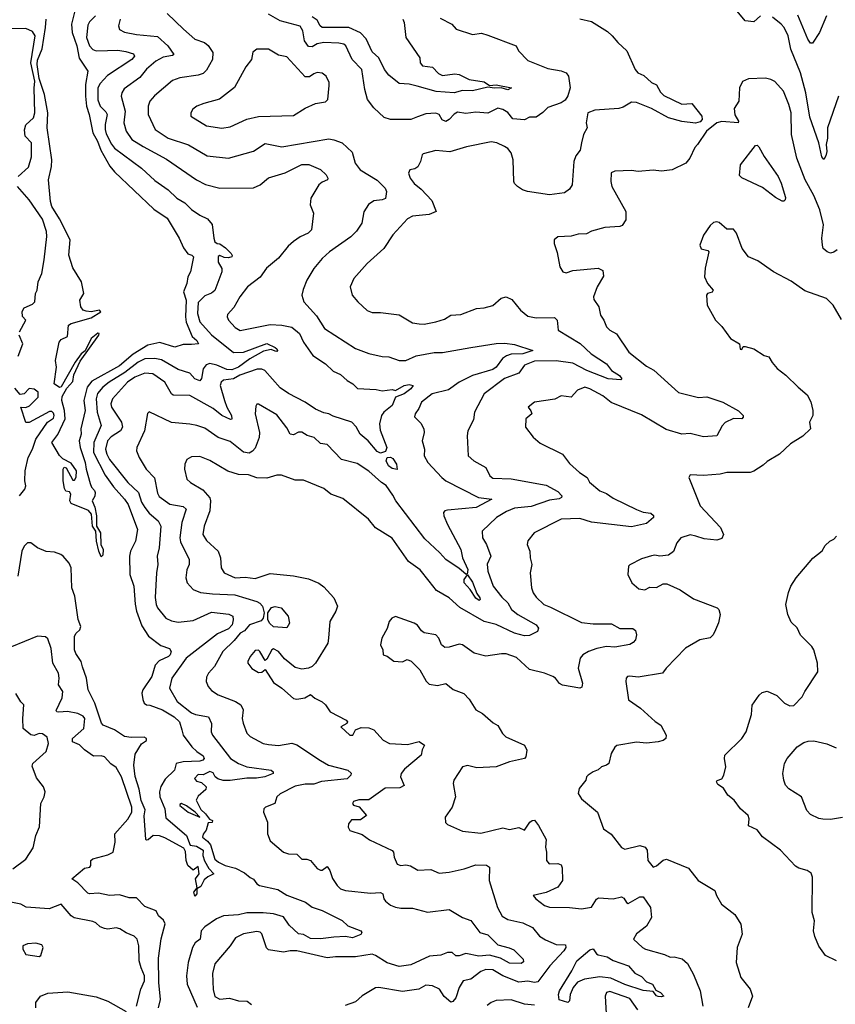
# Model space of a CAD drawing. Extents: x 1246230 to 1426786, y 660032 to 763141.
# Tile 239 of 256: x 1311618 to 1316493, y 738045 to 743932. Entities that reach past the tile are written whole.
import ezdxf

# ---------------------------------------------------------------- set-up
doc = ezdxf.new("R2010")
doc.units = 0

msp = doc.modelspace()

# ---------------------------------------------------------------- linework, layer by layer
at = {"layer": '0CON10XD'}
for points in [[(1316045.5, 743954.5), (1316005, 743918.8), (1315955, 743926), (1315837.6, 744067.6)], [(1311947.5, 743985), (1311926.4, 743905), (1311932.2, 743855), (1311959, 743775), (1311972.3, 743702.3), (1312024.5, 743625), (1312010.5, 743545), (1312010.2, 743475), (1312016.6, 743415), (1312032, 743365), (1312054.8, 743255), (1312082.7, 743205), (1312102.1, 743152.1), (1312157.1, 743057.1), (1312185, 743022.9), (1312419.2, 742799.2), (1312498.5, 742745), (1312570.4, 742625), (1312597.4, 742567.4), (1312623.1, 742533.1), (1312646.7, 742525), (1312656, 742515), (1312638.8, 742425), (1312622, 742395), (1312616, 742355), (1312596.7, 742305), (1312613.1, 742255), (1312608.8, 742155), (1312613.3, 742123.2), (1312648.5, 742038.5), (1312676.4, 742015), (1312686.7, 741995), (1312645, 741989.4), (1312595, 741990), (1312545, 741974.4), (1312455, 742001.6), (1312383.2, 741986.8), (1312296.8, 741933.2), (1312215, 741863.3), (1312048.8, 741771.2), (1312021, 741735), (1312001.8, 741655), (1312009.3, 741595), (1311982.9, 741485), (1311986, 741455), (1311974.2, 741414.2), (1311979.1, 741375), (1312009.5, 741285), (1312014.2, 741245.8), (1312039.2, 741159.2), (1312046.4, 741136.4), (1312065, 741117.5), (1312068.8, 741105), (1312067, 741083), (1312050, 741055), (1312067, 741017), (1312077.5, 740965), (1312076.7, 740905), (1312100, 740865), (1312102.5, 740795), (1312116, 740765), (1312115, 740730), (1312105, 740720), (1312090, 740755), (1312077.5, 740815), (1312073.3, 740873.3), (1312053.9, 740903.9), (1312047.5, 740975), (1312028.3, 740998.3), (1311925, 741040), (1311917.5, 741055), (1311922.5, 741095), (1311915, 741110), (1311893.6, 741113.6), (1311885, 741130), (1311877.5, 741175), (1311877.5, 741245), (1311883.3, 741256.7), (1311895, 741252.5), (1311935, 741180), (1311945, 741180), (1311955, 741197.5), (1311957.5, 741235), (1311925, 741280), (1311875, 741306.2), (1311855, 741326), (1311810, 741405), (1311845, 741452.9), (1311888.9, 741545), (1311886.4, 741596.4), (1311869.2, 741655), (1311870.8, 741679.2), (1311900.2, 741729.8), (1311935, 741768.6), (1311940.9, 741809.1), (1311978.8, 741891.2), (1312090, 742045), (1312092.5, 742055), (1312085, 742058), (1312045, 742025.6), (1312008.3, 741951.7), (1311985, 741934.3), (1311949.4, 741885), (1311865, 741736.7), (1311855, 741732.5), (1311823.8, 741755), (1311838.1, 741855), (1311831.2, 741895), (1311853.8, 742005), (1311865, 742020), (1311902.5, 742037.5), (1311909.5, 742105), (1311924.7, 742115.3), (1312045, 742150.3), (1312102.5, 742185), (1312095.4, 742195.4), (1312045, 742186), (1312015, 742188.8), (1311998, 742195), (1311983.8, 742215), (1311978, 742255), (1312001.2, 742295), (1311987.1, 742365), (1311935, 742448), (1311911.3, 742525), (1311919.7, 742615), (1311855, 742741.8), (1311810.8, 742815), (1311801.4, 742845), (1311790, 742975), (1311806.9, 743055), (1311809.3, 743095), (1311782.6, 743285), (1311786.2, 743376.2), (1311765.8, 743485), (1311735, 743579.6), (1311722.4, 743665), (1311725, 743690.5), (1311752.5, 743757.5), (1311772.2, 743885), (1311775.2, 743935.2)], [(1312498.9, 743968.9), (1312597.5, 743875), (1312665.4, 743815.4), (1312722.9, 743795), (1312745, 743777.3), (1312772.7, 743735), (1312770.5, 743695), (1312735, 743631.2), (1312715, 743611.4), (1312685, 743600.5), (1312575, 743584.6), (1312530.9, 743569.1), (1312424, 743476), (1312395, 743444.2), (1312385.4, 743414.6), (1312385.5, 743365), (1312426.7, 743275), (1312505, 743224), (1312625.9, 743184.1), (1312739.1, 743119.1), (1312865, 743104.5), (1313014.6, 743145.4), (1313085, 743191.9), (1313185, 743172.5), (1313465, 743219.2), (1313494.6, 743214.6), (1313545, 743195.4), (1313605, 743139.2), (1313623.1, 743075), (1313653.3, 743035), (1313755, 742972.7), (1313802.9, 742925), (1313810.8, 742905), (1313805, 742863.8), (1313785, 742854.3), (1313735, 742850), (1313702.6, 742827.4), (1313675, 742782.5), (1313662.9, 742715), (1313631.5, 742668.5), (1313596.3, 742633.7), (1313470, 742545), (1313425.4, 742504.6), (1313375.6, 742444.4), (1313334.2, 742375), (1313311.7, 742318.3), (1313304.2, 742285), (1313315.7, 742245), (1313391.2, 742161.2), (1313439.2, 742085), (1313625.3, 741965.3), (1313705, 741936.9), (1313785, 741918.1), (1313825, 741916.4), (1313885, 741895.5), (1313925, 741893.8), (1313987.6, 741922.4), (1314095, 741942.3), (1314145, 741942.3), (1314315, 741972.9), (1314465, 741995.9), (1314517.5, 741997.5), (1314575, 741990.8), (1314685.6, 741955), (1314625, 741935.2), (1314555, 741932), (1314527.2, 741922.8), (1314503.1, 741906.9), (1314466.2, 741855), (1314445, 741839.8), (1314325, 741804.3), (1314244.4, 741765), (1314181.3, 741718.7), (1314084, 741695), (1314019.1, 741645), (1314003.2, 741606.8), (1313981.1, 741575), (1313977.7, 741557.7), (1314015, 741520.8), (1314033.6, 741485), (1314035.4, 741465), (1314022.9, 741415), (1314036.5, 741365), (1314035.6, 741325), (1314057.8, 741285), (1314140.6, 741195), (1314165.8, 741175), (1314359.4, 741075), (1314440, 741065), (1314346.2, 741015), (1314175, 740999.6), (1314159.2, 740995), (1314150.5, 740985), (1314152.5, 740965), (1314174.8, 740914.8), (1314254.5, 740765), (1314265.4, 740715), (1314296.9, 740645), (1314293.3, 740616.7), (1314285, 740616.2), (1314245, 740651.5), (1314165, 740704.5), (1314129.6, 740745), (1314038.6, 740828.6), (1313866.4, 741055), (1313848.7, 741088.7)], [(1312070, 743955), (1312035, 743920), (1312025, 743900), (1312016.5, 743825), (1312035.3, 743775), (1312055, 743754.7), (1312075, 743746.4), (1312142.7, 743747.3), (1312205, 743749.5), (1312252.8, 743742.8), (1312297.6, 743727.6), (1312303.6, 743715), (1312287.1, 743695), (1312142.5, 743597.5), (1312098.4, 743551.6), (1312084.8, 743525), (1312085, 743452.5), (1312099.2, 743415), (1312132.1, 743382.1), (1312140.6, 743365), (1312128.4, 743305), (1312129.4, 743275), (1312135, 743250.5), (1312167.3, 743187.3), (1312185.4, 743165), (1312345, 743045.4), (1312425, 742971.2), (1312505, 742915.5), (1312556.9, 742865), (1312605, 742836.2), (1312645, 742797.5), (1312695, 742762.5), (1312740.7, 742740.7), (1312767.3, 742707.3), (1312778.4, 742625), (1312785, 742604.5), (1312797.5, 742595), (1312815, 742592.7), (1312848.2, 742568.2), (1312882.6, 742535), (1312888.3, 742521.7), (1312885.7, 742514.3), (1312865, 742508.7), (1312840.8, 742510.8), (1312815, 742521.9), (1312803.4, 742516.6), (1312805, 742482.5), (1312826, 742445), (1312826.7, 742425), (1312785, 742313.6), (1312765, 742296.8), (1312725, 742281.9), (1312685, 742241.1), (1312679.6, 742175), (1312694.8, 742125), (1312765, 742048.4), (1312895, 741941.4), (1312955.3, 741945.3), (1313095, 741997.1), (1313145, 741972.5), (1313155.6, 741965), (1313158.1, 741955), (1313155, 741948.8), (1313145, 741949.4), (1313120.9, 741960.9), (1313075, 741949.7), (1312992.9, 741905), (1312926.2, 741853.8), (1312885, 741839.3), (1312855, 741841.3), (1312796.5, 741866.5), (1312755, 741876.1), (1312731.4, 741868.6), (1312715.2, 741844.8), (1312703.5, 741786.5), (1312695, 741773.5), (1312665, 741785.9), (1312635, 741819.4), (1312565, 741840.4), (1312465, 741899.2), (1312425, 741907.4), (1312365, 741904), (1312325, 741884.5), (1312246.6, 741823.4), (1312151.8, 741765), (1312115, 741734.7), (1312083.5, 741696.6), (1312074.1, 741665), (1312080.7, 741585), (1312105.6, 741505), (1312060.2, 741405), (1312059.5, 741345), (1312129.3, 741209.3), (1312178.7, 741138.7), (1312245, 741066.1), (1312265.5, 741034.5), (1312322.7, 740885), (1312309.1, 740815), (1312279.2, 740755), (1312274.7, 740724.7), (1312276.4, 740615), (1312300, 740545), (1312307.5, 740437.5), (1312316.8, 740395), (1312348.7, 740308.7), (1312386.8, 740246.8), (1312460.8, 740190.8), (1312513.4, 740173.4), (1312523.8, 740155), (1312517.6, 740135), (1312507.4, 740125), (1312452, 740098), (1312426.6, 740073.4), (1312406.6, 740005), (1312353.3, 739925), (1312348.5, 739905), (1312352.9, 739867.1), (1312362.7, 739845), (1312375, 739835.4), (1312395, 739833.5), (1312471.5, 739805), (1312541.3, 739765), (1312573.4, 739735), (1312585.9, 739685.9), (1312595, 739654.4), (1312646.2, 739585), (1312675.9, 739555.9), (1312715, 739530), (1312720.5, 739515), (1312713.1, 739505), (1312695, 739499.3), (1312595, 739495.2), (1312552.5, 739485), (1312542.4, 739445), (1312487.6, 739392.4), (1312462, 739348), (1312452.5, 739315), (1312456.2, 739286.2), (1312485.8, 739215), (1312491, 739161), (1312615.5, 739055), (1312636.4, 738996.4), (1312675, 738990.5), (1312715, 738966), (1312712.9, 738935), (1312722.9, 738902.9), (1312747.9, 738857.9), (1312778, 738825), (1312741.7, 738808.3), (1312719.7, 738790.3), (1312699.5, 738750.5), (1312676.7, 738735), (1312676.6, 738705), (1312665, 738691.4), (1312659.1, 738715), (1312678.3, 738741.7), (1312667.8, 738795), (1312691.2, 738825), (1312685, 738870), (1312655, 738846.7), (1312622.5, 738875), (1312613.3, 738905), (1312608.7, 738958.7), (1312598.1, 738978.1), (1312485, 739040.4), (1312452.4, 739052.4), (1312415.7, 739054.3), (1312385, 739029.4), (1312375, 739026), (1312371.4, 739031.4), (1312361.7, 739171.7), (1312368.1, 739208.1), (1312343.7, 739263.7), (1312332, 739332), (1312307.1, 739407.1), (1312299.3, 739475), (1312308.3, 739541.7), (1312346.7, 739603.3), (1312375, 739623.3), (1312376.2, 739635), (1312361.7, 739641.7), (1312285, 739641.2), (1312245, 739647.5), (1312185, 739686.6), (1312116, 739715), (1312105.8, 739725.8), (1312066.8, 739845), (1312026.4, 739925), (1312017.8, 739995), (1311993, 740063), (1311984.6, 740095), (1311952.3, 740142.3), (1311945.9, 740165), (1311945, 740246.7), (1311954.3, 740265), (1311976.7, 740285), (1311983.6, 740305), (1311967, 740347), (1311946.5, 740485), (1311930, 740535), (1311925.6, 740655), (1311913, 740683), (1311878.5, 740725), (1311863.1, 740735), (1311825, 740748.9), (1311775, 740752.7), (1311723.7, 740773.7), (1311685, 740803.5), (1311665, 740803.5), (1311645, 740784.5), (1311630.3, 740755), (1311606.2, 740605)], [(1312218.5, 743935), (1312207.5, 743895), (1312215, 743873.1), (1312245, 743858.5), (1312315, 743842.7), (1312441.1, 743831.1), (1312504.1, 743775), (1312538.2, 743725), (1312531.2, 743718.8), (1312475, 743708.1), (1312431.8, 743685), (1312375, 743635.6), (1312335, 743586.5), (1312241.8, 743518.2), (1312227.8, 743495), (1312224.4, 743475), (1312248.2, 743385), (1312240, 743315), (1312254.8, 743264.8), (1312288.5, 743215), (1312355, 743174.7), (1312495, 743098.8), (1312675, 742973.8), (1312727.5, 742947.5), (1312815, 742925.3), (1313015, 742927.8), (1313055, 742945.6), (1313105, 742986.1), (1313205, 743016), (1313305, 743066.2), (1313346.9, 743066.9), (1313416, 743036), (1313450, 743005), (1313460, 742985), (1313456.9, 742975), (1313425, 742960.6), (1313405.8, 742944.2), (1313357.5, 742865), (1313353.1, 742825), (1313374, 742775), (1313361.4, 742675), (1313342.5, 742655), (1313295, 742633.9), (1313255, 742606.9), (1313221.9, 742578.1), (1313165, 742505.6), (1313093.7, 742446.3), (1313055, 742392.5), (1312980, 742335), (1312934, 742276), (1312898, 742212), (1312859.7, 742170.3), (1312857.1, 742155), (1312865.5, 742135.5), (1312905, 742091.9), (1312935, 742074.5), (1313115, 742110.6), (1313185, 742106.7), (1313245, 742093.2), (1313289.6, 742055), (1313314.7, 742005), (1313370, 741925), (1313445.6, 741875), (1313490.9, 741830.9), (1313535, 741810.6), (1313575.3, 741775.3), (1313610, 741755), (1313636.4, 741726.4), (1313749.1, 741720.9), (1313785, 741713.8), (1313845, 741721.9), (1313865, 741716), (1313915, 741745.5), (1313945, 741751.4), (1313970, 741745), (1313955.6, 741725), (1313915, 741695.5), (1313865, 741675.6), (1313843.9, 741625), (1313794.4, 741585), (1313780, 741565), (1313769.2, 741515), (1313772.8, 741477.2), (1313812.9, 741375), (1313805, 741350.4), (1313775, 741340.4), (1313755, 741350), (1313701.3, 741415), (1313652.5, 741455), (1313628.6, 741498.6), (1313603.3, 741525), (1313491.6, 741561.6), (1313465, 741575.6), (1313435, 741580.9), (1313385, 741603.8), (1313325, 741645.4), (1313225, 741697.2), (1313175, 741730.4), (1313083.9, 741833.9), (1313065, 741842.2), (1313038.1, 741841.9), (1312933.1, 741806.9), (1312895, 741784.3), (1312835, 741776.9), (1312821.5, 741765), (1312816.4, 741745), (1312841.2, 741655), (1312855.7, 741615), (1312884.6, 741565), (1312886.2, 741543.8), (1312878.5, 741541.5), (1312825, 741565.9), (1312775, 741606.6), (1312635, 741684.5), (1312535, 741687.1), (1312524.4, 741695), (1312485.6, 741765), (1312413.1, 741815), (1312365, 741818.4), (1312305, 741795.3), (1312262.7, 741765), (1312171.9, 741665), (1312163.3, 741635), (1312165.5, 741615), (1312226.2, 741526.2), (1312232.8, 741495), (1312220.4, 741475), (1312165, 741437.6), (1312143.5, 741413.5), (1312131.3, 741365), (1312138.4, 741335), (1312155, 741303.1), (1312264.7, 741165), (1312327, 741105), (1312346.6, 741046.6), (1312364.8, 741014.8), (1312391.5, 740981.5), (1312446.2, 740935), (1312461.8, 740905), (1312450.9, 740775), (1312440.4, 740725), (1312443.8, 740675), (1312434.7, 740625), (1312427, 740477), (1312432.7, 740435), (1312441.9, 740415), (1312490.8, 740355), (1312525, 740338.5), (1312565, 740330.8), (1312655, 740340), (1312765, 740389.6), (1312868.7, 740378.7), (1312892.5, 740365), (1312894.4, 740344.4), (1312888.4, 740315), (1312865, 740290.7), (1312799.9, 740260.1), (1312612.1, 740115), (1312526.9, 739995), (1312513.4, 739935), (1312558.2, 739855), (1312645, 739788.2), (1312668.3, 739778.2), (1312745.5, 739765), (1312764.5, 739725), (1312762.7, 739675), (1312770.5, 739655), (1312877.3, 739515), (1312925, 739485.3), (1312975, 739465.3), (1313120, 739445), (1313133.3, 739435), (1313133.3, 739425), (1313083.8, 739405), (1313033.3, 739396.7), (1312975, 739398.1), (1312875, 739383.1), (1312833.3, 739383.3), (1312802.7, 739392.7), (1312786.3, 739406.3), (1312775, 739428.8), (1312755, 739437.5), (1312715, 739417.5), (1312685, 739420), (1312662.5, 739395), (1312675, 739380), (1312705, 739372.5), (1312733.3, 739345), (1312730.5, 739329.5), (1312685, 739290), (1312672.9, 739265), (1312700, 739210), (1312728.8, 739185), (1312751.7, 739151.7), (1312770, 739145), (1312768.3, 739131.7), (1312745, 739130), (1312733.1, 739086.9), (1312715, 739062), (1312710.6, 739045), (1312741.2, 739021.2), (1312758.5, 738998.5), (1312785, 738913.3), (1312805.7, 738895), (1312845, 738875.5), (1312908.5, 738858.5), (1312962.3, 738832.3), (1312995, 738802.7), (1313015, 738794.3), (1313036, 738765), (1313051.5, 738755), (1313161.3, 738731.3), (1313215, 738698.9), (1313325.7, 738655.7), (1313365.6, 738625.6), (1313426.2, 738606.2), (1313545.8, 738545.8), (1313580, 738515), (1313657.5, 738485), (1313663.3, 738475), (1313657.7, 738462.3), (1313607.9, 738442.1), (1313565, 738450), (1313495, 738447.7), (1313415, 738436.4), (1313355, 738438.1), (1313315, 738462.6), (1313285, 738467.2), (1313228.8, 738518.8), (1313195, 738568.9), (1313135, 738586.2), (1313072.9, 738592.9), (1312975, 738592.6), (1312925, 738580.4), (1312835, 738575.2), (1312794.4, 738555.6), (1312725, 738508.7), (1312701.5, 738485), (1312695.5, 738435), (1312667.3, 738412.7), (1312650.4, 738385), (1312624, 738295), (1312614.7, 738215), (1312618.2, 738165), (1312679, 738029)], [(1314965, 743937.5), (1315035, 743921.4), (1315130.7, 743860.7), (1315159.2, 743835), (1315192.5, 743795), (1315246.1, 743746.1), (1315296.1, 743635), (1315313.3, 743615), (1315348, 743598), (1315395, 743557.5), (1315425, 743542), (1315448.3, 743498.3), (1315468.7, 743478.7), (1315575, 743427.5), (1315635, 743431.9), (1315695, 743355.4), (1315696.7, 743335), (1315685, 743321.4), (1315656.8, 743313.2), (1315575, 743322.8), (1315494.9, 743344.9), (1315395, 743401), (1315305, 743436.3), (1315275, 743439.8), (1315225, 743408.8), (1315199.1, 743400.9), (1315055, 743391.2), (1315014.3, 743375), (1315004, 743315), (1315009.6, 743285), (1314987.7, 743245), (1314976.4, 743195), (1314967.6, 743152.4), (1314941.9, 743118.1), (1314930.9, 743085), (1314920.7, 742945), (1314905, 742918.1), (1314875, 742896.4), (1314785, 742886), (1314652.5, 742905), (1314623.3, 742915), (1314593.3, 742935), (1314575, 742952.5), (1314570.6, 742965), (1314566.7, 743095), (1314555, 743135.6), (1314535, 743161.9), (1314515, 743174.5), (1314470, 743195), (1314435, 743201.1), (1314288, 743172), (1314188, 743142), (1314105, 743150.2), (1314029.3, 743130.7), (1314022.5, 743125), (1314014.4, 743085), (1313997.1, 743052.9), (1313979.7, 743040.3), (1313950, 743035), (1313940.9, 743015), (1313951.9, 742985), (1313975, 742952.1), (1314018.3, 742918.3), (1314081.3, 742851.3), (1314107.5, 742785), (1314065, 742767.8), (1313965, 742757.1), (1313935, 742742.5), (1313848.8, 742645), (1313794.4, 742565), (1313694.7, 742475.3), (1313615.7, 742385), (1313592.9, 742335), (1313604.3, 742285), (1313638, 742245), (1313695, 742192.9), (1313725, 742182), (1313775, 742181.2), (1313885, 742166.7), (1313965, 742120.6), (1314005, 742113.3), (1314035, 742111.5), (1314105, 742125.5), (1314157.4, 742142.6), (1314195, 742166.4), (1314255, 742170), (1314347.5, 742205), (1314395, 742209.2), (1314445, 742224.3), (1314495, 742266.9), (1314525, 742275.5), (1314560.2, 742260.2), (1314610.8, 742195), (1314655, 742159.4), (1314705, 742150.5), (1314815, 742152.5), (1314830, 742135), (1314835.7, 742075), (1314966.9, 741996.9), (1315033.6, 741935), (1315124.5, 741875), (1315154.7, 741834.7), (1315202, 741805), (1315216.2, 741785), (1315211.7, 741778.3), (1315135, 741784.3), (1315007.5, 741835), (1314925, 741877.7), (1314825, 741893.5), (1314695, 741890.7), (1314634.2, 741865.8), (1314600.3, 741819.7), (1314515, 741787.3), (1314393.3, 741695), (1314335.6, 741585), (1314330.9, 741539.1), (1314295.8, 741474.2), (1314292, 741445), (1314298.6, 741325), (1314332.5, 741295), (1314404, 741255), (1314428.6, 741205), (1314445, 741191.1), (1314555, 741188), (1314765, 741148.8), (1314835, 741112.1), (1314858.8, 741085), (1314856.7, 741075), (1314841.8, 741068.2), (1314785, 741058.9), (1314675, 741022.1), (1314575, 741010.8), (1314528.5, 740991.5), (1314467.5, 740955), (1314382.9, 740875), (1314383.5, 740835), (1314408.2, 740795), (1314434.5, 740725), (1314412.5, 740677.5), (1314415.4, 740635), (1314447.5, 740545), (1314499, 740479), (1314535.6, 740445), (1314556.9, 740405), (1314594.5, 740375), (1314705.5, 740315), (1314718.9, 740295), (1314712.9, 740275), (1314665, 740250.7), (1314635, 740248), (1314575, 740264.7), (1314465, 740315.3), (1314395, 740333.1), (1314248.5, 740418.5), (1314185, 740475.6), (1314108.7, 740518.7), (1314065, 740574.3), (1314012.3, 740642.3), (1313941.9, 740691.9), (1313845, 740832.9), (1313745, 740894.2), (1313703.1, 740945), (1313549.6, 741069.6), (1313478, 741095), (1313435, 741130), (1313315, 741180), (1313265, 741179.4), (1313181.7, 741208.3), (1313155, 741208.1), (1313095, 741190.4), (1313035, 741192.9), (1312985, 741210.7), (1312925, 741213.6), (1312862.2, 741232.2), (1312755, 741296.4), (1312695, 741319.6), (1312645, 741319.2), (1312616.8, 741303.2), (1312604.5, 741275.5), (1312601.9, 741245), (1312617.5, 741185), (1312638, 741165), (1312712, 741122), (1312753.9, 741073.9), (1312758.8, 741055), (1312754, 740996), (1312720.5, 740905), (1312712.5, 740855), (1312735, 740818.1), (1312804.5, 740755), (1312817.3, 740715), (1312821.4, 740655), (1312840, 740625), (1312905, 740596), (1312965, 740599.6), (1313025, 740590.4), (1313115, 740620.5), (1313255, 740607.5), (1313345, 740589.1), (1313405, 740562.9), (1313435, 740542), (1313495, 740476), (1313517.5, 740425), (1313508.1, 740395), (1313471.2, 740335), (1313464.2, 740235), (1313458.6, 740205), (1313385.4, 740084.6), (1313365, 740064.2), (1313345, 740054.3), (1313305, 740048.6), (1313265, 740060), (1313200.5, 740110.5), (1313163.8, 740155), (1313135, 740170), (1313125, 740164), (1313095, 740108), (1313085, 740101.2), (1313053.3, 740155), (1313045, 740162.5), (1313025, 740161.1), (1312995.6, 740125), (1312980.6, 740095), (1312981.9, 740085), (1313005, 740052.5), (1313045, 740029.2), (1313065, 740031.2), (1313085, 740047.5), (1313135, 739969.2), (1313185.6, 739935.6), (1313255, 739873.8), (1313275, 739868.8), (1313321.7, 739878.3), (1313355, 739896.7), (1313382.5, 739875), (1313425, 739854), (1313445, 739836), (1313474.2, 739794.2), (1313570, 739745), (1313576.7, 739735), (1313572.5, 739725), (1313537.5, 739705), (1313591.2, 739655), (1313608.8, 739655), (1313625, 739686.2), (1313658.8, 739701.2), (1313705, 739698.1), (1313735, 739686.9), (1313791.2, 739625), (1313827.5, 739605), (1313935, 739599.5), (1314005, 739617.5), (1314037.5, 739595), (1314023.6, 739566.4), (1314018, 739535), (1313918.3, 739451.7), (1313898.6, 739425), (1313894.5, 739405), (1313915, 739354), (1313889.8, 739340.2), (1313801.4, 739338.6), (1313705, 739268), (1313645, 739268), (1313612.7, 739257.3), (1313606.7, 739245), (1313612.5, 739235), (1313646.4, 739226.4), (1313690, 739175), (1313655, 739149.2), (1313600.9, 739149.1), (1313582.5, 739125), (1313582.1, 739105), (1313591.9, 739085), (1313665, 739061.1), (1313709.6, 739029.6), (1313844, 738965), (1313852.2, 738955), (1313855.4, 738925), (1313873.8, 738883.8), (1313895, 738875.4), (1313925, 738880)], [(1314131.8, 743941.8), (1314200, 743905), (1314227.5, 743875), (1314325, 743844), (1314378.8, 743851.2), (1314415, 743840), (1314586.2, 743775), (1314598.8, 743745), (1314655, 743688.2), (1314775, 743640), (1314855, 743625.6), (1314885, 743614.4), (1314897.9, 743595), (1314908, 743525), (1314893.4, 743476.6), (1314878.8, 743451.2), (1314855, 743434.4), (1314775, 743406.7), (1314745, 743376.9), (1314705, 743350), (1314665, 743349.5), (1314635, 743334.4), (1314565, 743339.2), (1314536.4, 743376.4), (1314505, 743394.7), (1314475, 743403.2), (1314415, 743372.4), (1314345, 743380.2), (1314285, 743372.2), (1314235, 743379.5), (1314215, 743368.2), (1314185, 743334.6), (1314165, 743324.2), (1314143.7, 743333.7), (1314125.4, 743365.4), (1314105, 743373.3), (1314045, 743369.4), (1313995, 743350.6), (1313955, 743335.7), (1313835, 743334.6), (1313796.4, 743346.4), (1313735.5, 743405.5), (1313696, 743455), (1313680, 743515), (1313662.8, 743635), (1313604.7, 743695), (1313566.5, 743775), (1313555.5, 743785), (1313525, 743792.5), (1313435, 743795.4), (1313395, 743787.3), (1313365, 743770.4), (1313345, 743772.1), (1313320.3, 743805), (1313309.8, 743865), (1313295, 743892.5), (1313175, 743926.2), (1313105.8, 743965.8)], [(1313993.9, 743533.9), (1313945, 743546.2), (1313885, 743550), (1313825, 743601.1), (1313797.8, 743635), (1313765, 743704.4), (1313725, 743740), (1313688.6, 743818.6), (1313655, 743853.1), (1313584.8, 743884.8), (1313425, 743886.2), (1313413.8, 743895), (1313395, 743928.9), (1313365, 743948.5)], [(1313907.6, 743935), (1313915.8, 743915), (1313926.5, 743826.5), (1314010.5, 743705), (1314011.5, 743675), (1314025, 743656.7), (1314085, 743648.8), (1314120.4, 743610.4), (1314145, 743598.2), (1314219.3, 743609.3), (1314245, 743603.5), (1314305.3, 743575.3), (1314395, 743561.5), (1314425, 743539.2), (1314465, 743542.5), (1314557.5, 743525), (1314535, 743513.3), (1314495, 743524), (1314455, 743522), (1314415, 743529.2), (1314325, 743506.1), (1314265, 743509.6), (1314215, 743494.5), (1314107.3, 743502.7), (1313993.9, 743533.9)], [(1316512.3, 743475), (1316445.4, 743285), (1316446.2, 743223.8), (1316438.1, 743185), (1316442.9, 743145), (1316437.3, 743117.3), (1316425, 743096.7), (1316411.5, 743111.5), (1316393.8, 743195), (1316340.2, 743350.2), (1316316.4, 743495), (1316285.2, 743615), (1316226.9, 743755), (1316212, 743835), (1316186.8, 743885), (1316170, 743905), (1316118, 743948)], [(1316440, 743955), (1316399.2, 743855), (1316357.3, 743792.7), (1316345, 743791.2), (1316328.1, 743815), (1316268.5, 743958.5)], [(1311608.5, 742995), (1311669.6, 743050.4), (1311687.6, 743112.4), (1311687.7, 743195), (1311650, 743235), (1311646.6, 743273.4), (1311655, 743304), (1311699.3, 743345), (1311708.7, 743375), (1311703.5, 743523.5), (1311707.3, 743565), (1311685.2, 743675), (1311711.1, 743835), (1311695, 743862.1), (1311655, 743878.9), (1311565, 743877.5)], [(1312825, 743284.5), (1312875, 743292.2), (1312975, 743337.1), (1313045, 743353.3), (1313255, 743360), (1313325, 743403.1), (1313385, 743430.8), (1313445, 743440.5), (1313458.9, 743455), (1313467.9, 743537.9), (1313466.9, 743556.9), (1313450, 743595), (1313425, 743613.3), (1313395, 743616.2), (1313375, 743609.2), (1313350.5, 743589.5), (1313325, 743590), (1313215, 743710.6), (1313165, 743720.6), (1313104, 743756), (1313035, 743756.2), (1313011.7, 743738.3), (1313002.5, 743695), (1312968.8, 743651.2), (1312902.6, 743527.4), (1312812.1, 743457.9), (1312718.9, 743431.1), (1312676.2, 743415), (1312652.4, 743397.6), (1312641.2, 743375), (1312641.2, 743355), (1312735, 743296.9), (1312825, 743284.5)], [(1316504.2, 742555.8), (1316485, 742542.5), (1316465, 742537.1), (1316443.5, 742545), (1316420.5, 742565), (1316417.1, 742585), (1316412.9, 742625), (1316422.1, 742705), (1316400.9, 742795), (1316365, 742882), (1316311.8, 742975), (1316263.7, 743103.7), (1316231.1, 743245), (1316229.1, 743375), (1316215.5, 743425), (1316182.9, 743505), (1316131.7, 743561.7), (1316107.5, 743575), (1316075, 743582), (1315975, 743578), (1315938.3, 743561.7), (1315920, 743525), (1315915.8, 743444.2), (1315889.3, 743400.7), (1315893, 743363), (1315913.8, 743325), (1315912.5, 743315), (1315815, 743324.2), (1315785, 743315.9), (1315723.3, 743265), (1315669.2, 743185), (1315652.9, 743167.1), (1315622.6, 743105), (1315599.3, 743075), (1315518.6, 743035), (1315455, 743026.8), (1315405, 743032.1), (1315315, 743025.3), (1315275, 743030.2), (1315175, 743026.6), (1315153.9, 743016.1), (1315150.8, 742965), (1315157.5, 742935), (1315240, 742785), (1315240, 742735), (1315218.8, 742701.2), (1315205, 742695.6), (1315115, 742689.4), (1315035, 742667.5), (1315005, 742652.5), (1314955, 742649.2), (1314915, 742637.5), (1314835, 742633.3), (1314812.5, 742615), (1314812.5, 742595), (1314831.2, 742541.2), (1314846.2, 742455), (1314865, 742423.8), (1314885, 742418.8), (1314925, 742432.2), (1315075, 742447.5), (1315103.6, 742433.6), (1315108.3, 742398.3)], [(1316185, 742846.7), (1316175, 742846.7), (1316135, 742868.8), (1316058.3, 742928.3), (1315935, 742985.7), (1315919.7, 742999.7), (1315926.7, 743065), (1316015, 743179.2), (1316025, 743182), (1316035, 743172), (1316067.1, 743115), (1316150.8, 742995), (1316170, 742955), (1316195, 742870), (1316193.3, 742855), (1316185, 742846.7)], [(1311615.8, 742065), (1311653.8, 742135), (1311635, 742156.7), (1311631.7, 742188.3), (1311645, 742208.6), (1311695, 742230.8), (1311708.6, 742245), (1311711.9, 742295), (1311721.9, 742315), (1311728.5, 742365), (1311749.5, 742415), (1311764.1, 742495.9), (1311779.6, 742635), (1311777.3, 742665), (1311755, 742740), (1311675, 742855.5), (1311604.5, 742935)], [(1316480.3, 742225), (1316440.9, 742265), (1316311.2, 742311.2), (1316229.6, 742369.6), (1316124.4, 742424.4), (1316030.1, 742490.1), (1315974, 742515), (1315936.2, 742565), (1315903.3, 742655), (1315885, 742680), (1315845, 742680), (1315799.5, 742719.5), (1315785, 742723.8), (1315765, 742720), (1315745, 742702), (1315705, 742644.3), (1315684.1, 742584.1), (1315691.7, 742561.7), (1315731.7, 742551.7), (1315737.5, 742545), (1315714.2, 742445.8), (1315712, 742395), (1315728.8, 742355), (1315762.5, 742315), (1315756.1, 742303.9), (1315730, 742295), (1315722.5, 742285), (1315727.5, 742225), (1315776.4, 742136.4), (1315815, 742097.5), (1315866.1, 742026.1), (1315920, 741995), (1315925, 741962.5), (1315935, 741960), (1315941.7, 741978.3), (1315955, 741977.5), (1316005, 741963.3), (1316067.5, 741925), (1316096.1, 741916.1), (1316115, 741882.5), (1316145, 741847.5), (1316197.7, 741807.7), (1316270, 741735), (1316325, 741690), (1316347, 741647), (1316359.2, 741595), (1316358, 741565), (1316338, 741525), (1316344.2, 741485.8), (1316298.3, 741441.7), (1316224.4, 741395.6), (1316160, 741335), (1316085, 741291.2), (1316061.7, 741268.3), (1316005, 741232.5), (1315984.3, 741225.7), (1315845, 741224), (1315805.7, 741214.3), (1315705, 741206), (1315625, 741210), (1315617.5, 741195), (1315684.3, 741025), (1315806.1, 740896.1), (1315824.3, 740855), (1315815, 740830), (1315785, 740820.6), (1315708.5, 740828.5), (1315660, 740845), (1315625, 740852.5), (1315570, 740835), (1315545.8, 740805), (1315525, 740752.5), (1315495, 740730), (1315445, 740724.2), (1315415, 740730), (1315393.4, 740726.6), (1315335, 740708.8), (1315265, 740672.5), (1315257.5, 740665), (1315252.5, 740615), (1315276, 740565), (1315318.9, 740528.9), (1315355, 740523.3), (1315385, 740538.8), (1315425, 740538), (1315465, 740558.8), (1315485, 740558.8), (1315565, 740523.3), (1315645, 740468.8), (1315786.7, 740415), (1315796, 740405), (1315804.2, 740375), (1315794.1, 740325.9), (1315777.5, 740285), (1315762.9, 740255), (1315745, 740236.9), (1315682.5, 740225), (1315597.5, 740175), (1315481.2, 740055), (1315460, 740025), (1315315, 740001.2), (1315265, 740008.1), (1315251.2, 740005), (1315242.9, 739995), (1315240.8, 739975), (1315256, 739865), (1315328, 739815), (1315415.9, 739735.9), (1315450, 739715), (1315482.5, 739655), (1315480, 739635), (1315465, 739623.3), (1315435, 739614), (1315365, 739606), (1315305, 739612.5), (1315187.7, 739592.3), (1315175, 739582.5), (1315153.8, 739545), (1315138.6, 739485), (1315125, 739474.4), (1315095, 739465.7), (1315075, 739447.1), (1315045, 739435.8), (1315016.2, 739415), (1315006.7, 739405), (1315001.2, 739385), (1314961.9, 739335), (1314956, 739305), (1314975, 739274), (1315071.2, 739195), (1315107.5, 739095), (1315152.6, 739062.6), (1315215, 738981.9), (1315235, 738972.7), (1315325, 738995.7), (1315356, 738985), (1315367.9, 738967.9), (1315373.3, 738905), (1315405, 738866.2), (1315425, 738872.3), (1315465, 738907.2), (1315483.6, 738913.6), (1315615, 738858.8), (1315673.3, 738785), (1315773.3, 738725), (1315782.5, 738695), (1315812.5, 738645), (1315892, 738582), (1315928, 738525), (1315935.7, 738465), (1315905.8, 738384.2), (1315900.8, 738295), (1315928, 738205), (1315984, 738135), (1315997.5, 738095), (1315971.4, 738025)], [(1315108.3, 742398.3), (1315068.8, 742335), (1315047.8, 742275), (1315048.7, 742258.7), (1315080, 742215), (1315088.8, 742165), (1315108.8, 742135), (1315124.3, 742095), (1315145, 742075.8), (1315185, 742054), (1315258.1, 741945), (1315365, 741860), (1315407.4, 741837.4), (1315555, 741702.7), (1315675, 741673.1), (1315725, 741677.9), (1315821.2, 741645), (1315915, 741593.8), (1315942.5, 741565), (1315942.5, 741555), (1315933.3, 741546.7), (1315885, 741548), (1315835, 741522.9), (1315816.8, 741503.2), (1315785, 741444.3), (1315705, 741438.8), (1315625, 741457.8), (1315575, 741454.2), (1315481.3, 741481.3), (1315335, 741569.4), (1315152.6, 741642.6), (1315103, 741683), (1315025, 741725.5), (1314995.8, 741734.2), (1314952.1, 741717.9), (1314915, 741674.4), (1314855, 741683.3), (1314816.8, 741663.2), (1314695, 741645.6), (1314656.7, 741615), (1314673.6, 741593.6), (1314678.8, 741575), (1314643.3, 741545), (1314641.2, 741495), (1314686.8, 741436.8), (1314729.7, 741399.7), (1314861.9, 741335), (1314905, 741278), (1314964.2, 741225), (1315009.2, 741195), (1315023.3, 741166.7), (1315085, 741114.6), (1315125, 741099.1), (1315165, 741072.3), (1315305, 741004.5), (1315345, 740988.2), (1315390.9, 740980.9), (1315407, 740967), (1315406, 740955), (1315365, 740920.4), (1315275, 740899.1), (1315035, 740927), (1314965, 740949.1), (1314855, 740945.5), (1314692, 740865), (1314655, 740816.7), (1314651.4, 740795), (1314666.2, 740755), (1314668.6, 740715), (1314679.4, 740675), (1314670, 740625), (1314677.8, 740535), (1314687.8, 740505), (1314705, 740479.2), (1314750.8, 740435), (1314791.2, 740418.8), (1314975, 740329.1), (1315045, 740320.4), (1315155, 740320.4), (1315205, 740293.1), (1315282.8, 740292.8), (1315299.3, 740279.3), (1315304.3, 740255), (1315297.8, 740225), (1315285, 740208.6), (1315265, 740196.7), (1315175, 740181.5), (1315125, 740183.9), (1315067.1, 740172.9), (1315018, 740155), (1314984.2, 740135), (1314967.1, 740115), (1314955.7, 740055), (1314982.5, 739965), (1314977.8, 739942.2), (1314965, 739935.8), (1314862.7, 739952.7), (1314845, 739962.5), (1314820, 739995), (1314803.8, 740005), (1314755, 740024.5), (1314665, 740046.9), (1314588.3, 740118.3), (1314525, 740140), (1314498.3, 740141.7), (1314405, 740126.9), (1314335, 740145.7), (1314265, 740194.2), (1314245, 740199.4), (1314185, 740180), (1314159.5, 740179.5), (1314140, 740195), (1314122.5, 740235), (1314105, 740254.2), (1314035, 740266.9), (1314018.5, 740278.5), (1313995, 740311.2), (1313975, 740323.8), (1313865, 740363.3), (1313842.5, 740355), (1313826.7, 740335), (1313815, 740292.5), (1313782.5, 740235), (1313773.8, 740195), (1313787.5, 740165), (1313790, 740135), (1313815, 740127.5), (1313855, 740096.7), (1313905, 740093.8), (1313933.8, 740106.2), (1313957.3, 740097.3), (1314010, 740045), (1314046.4, 739976.4), (1314065, 739960), (1314115, 739951.2), (1314165, 739963.8), (1314208.1, 739928.1), (1314273, 739903), (1314305, 739870), (1314344.2, 739805), (1314385, 739784.3), (1314448.3, 739728.3), (1314475, 739712.5), (1314503.1, 739665), (1314523.9, 739643.9), (1314635, 739593.8), (1314650, 739565), (1314643.3, 739525), (1314635, 739514.2), (1314544.5, 739495.5), (1314465, 739464.4), (1314350.7, 739459.3), (1314295, 739472.7), (1314263.8, 739465), (1314212.9, 739385), (1314209.2, 739365), (1314223.3, 739285), (1314203.3, 739225), (1314161.2, 739165), (1314162.7, 739132.7), (1314175, 739120), (1314265, 739080.8), (1314375, 739068.6), (1314505, 739100), (1314545, 739090.8), (1314601.7, 739101.7), (1314635, 739087.5), (1314667.1, 739135), (1314681.2, 739145), (1314695, 739145.5), (1314719.1, 739115), (1314765, 739030), (1314760.8, 738985), (1314765.8, 738955.8), (1314767.5, 738905), (1314782.5, 738885), (1314835, 738886.7), (1314855, 738880), (1314861.1, 738861.1), (1314861.8, 738785), (1314835, 738745.6), (1314765, 738712.9), (1314687.5, 738695), (1314702, 738675), (1314755, 738635.7), (1314785, 738625.6), (1314904.3, 738624.3), (1314975, 738615.8), (1315035, 738625.8), (1315065.4, 738674.6), (1315077.5, 738682.5), (1315165, 738676.9), (1315215, 738688.6), (1315229.7, 738679.7), (1315245, 738653.8), (1315255, 738648.1), (1315325, 738687.8), (1315345, 738688), (1315388, 738625), (1315394, 738565), (1315365, 738513.3), (1315305, 738466.2), (1315287.5, 738435), (1315340, 738385), (1315359.2, 738375), (1315472.2, 738342.2), (1315505, 738326.9), (1315530.5, 738329.5), (1315577.4, 738317.4), (1315609.3, 738289.3), (1315645, 738224), (1315686.1, 738125), (1315700.5, 738035)], [(1316529.4, 742139.4), (1316480.3, 742225)], [(1311609.1, 741920.9), (1311635.6, 741995), (1311614.2, 742045)], [(1311615.8, 741085), (1311647.5, 741125), (1311654.2, 741145), (1311648.6, 741175), (1311651.4, 741235), (1311668.9, 741315), (1311695, 741364.2), (1311714.2, 741425), (1311784.5, 741525.5), (1311819.6, 741550.4), (1311824.6, 741565), (1311820.3, 741579.7), (1311809.4, 741589.4), (1311795, 741590.3), (1311675, 741524.7), (1311655, 741523.8), (1311624.5, 741615.5), (1311655, 741613.8), (1311676.2, 741623.8), (1311728.6, 741675), (1311727.9, 741705), (1311705, 741722.7), (1311675, 741727.3), (1311645, 741694.3), (1311620.5, 741690.5), (1311588.7, 741728.7)], [(1313848.7, 741088.7), (1313808.1, 741148.1), (1313780.9, 741165), (1313705, 741233.3), (1313635, 741278.5), (1313542.1, 741302.1), (1313455, 741393.3), (1313415, 741398.5), (1313377.5, 741435), (1313335.3, 741445.3), (1313305, 741465.6), (1313285, 741465.6), (1313255, 741450), (1313235, 741454.3), (1313215, 741491.4), (1313155, 741568.9), (1313045, 741633.3), (1313035, 741632.5), (1313028.3, 741621.7), (1313024.3, 741575.7), (1313050.5, 741465), (1313048.9, 741435), (1313025, 741370), (1313008.5, 741351.5), (1312988.9, 741341.1), (1312955, 741346.9), (1312875, 741410.4), (1312805, 741434.6), (1312725, 741489.1), (1312677.5, 741505), (1312635, 741514.6), (1312524.3, 741524.3), (1312392, 741588), (1312382.5, 741577.5), (1312364.6, 741475), (1312318.1, 741375), (1312316.7, 741355), (1312331.9, 741315), (1312374.4, 741245), (1312423.6, 741193.6), (1312441.5, 741101.5), (1312451.2, 741081.2), (1312514.2, 741035), (1312595, 741021.1), (1312612.7, 741005), (1312586.9, 740925), (1312574.7, 740835), (1312579.9, 740809.9), (1312630.6, 740705), (1312630, 740675), (1312617.4, 740642.6), (1312610.5, 740595), (1312618.9, 740565), (1312655.4, 740525.4), (1312697.9, 740507.9), (1312770.5, 740499.5), (1312903.4, 740493.4), (1313035, 740452.7), (1313053.2, 740443.2), (1313068.9, 740425), (1313080, 740385), (1313073.3, 740355), (1313061, 740339), (1312992.2, 740315), (1312962, 740278), (1312934.7, 740265), (1312899.9, 740220.1), (1312831.5, 740155), (1312782.5, 740065), (1312746.9, 740025), (1312735, 740001.2), (1312732.7, 739975), (1312743.3, 739945), (1312765, 739921.9), (1312804.3, 739895), (1312908, 739855), (1312939.2, 739835), (1312952.9, 739805), (1312947.1, 739755), (1312954.3, 739725.7), (1312976.4, 739666.4), (1312995, 739646.5), (1313073.3, 739605), (1313105, 739598.2), (1313165, 739593.3), (1313245, 739606.9), (1313275, 739597.1), (1313415, 739502.1), (1313464.2, 739475.8), (1313580, 739445), (1313598.3, 739428.3), (1313597.5, 739415), (1313575, 739393.8), (1313421.7, 739378.3), (1313375, 739361.1), (1313325, 739361.5), (1313265, 739350), (1313175.3, 739304.7), (1313155.6, 739285), (1313142, 739245), (1313086.7, 739225), (1313076.8, 739213.2), (1313074.6, 739194.6), (1313098.8, 739135), (1313098, 739065), (1313115, 739023.3), (1313194, 738955), (1313225, 738945.5), (1313275, 738942.5), (1313305, 738914), (1313335, 738913.8), (1313355, 738906), (1313395, 738858), (1313415, 738846.7), (1313425, 738847.5), (1313455, 738868.8), (1313472, 738845), (1313487.9, 738797.9), (1313516.1, 738756.1), (1313535.9, 738735.9), (1313565, 738726.1), (1313715, 738709.6), (1313775, 738714.3), (1313788, 738705), (1313794.2, 738675), (1313805, 738661.4), (1313835, 738638.6), (1313865, 738625.6), (1313895, 738620), (1313965, 738620.4), (1314055, 738596.8), (1314185, 738613.1), (1314264.4, 738564.4), (1314315, 738546), (1314368.8, 738475), (1314415, 738460), (1314475, 738400.4), (1314543.2, 738383.2), (1314570.4, 738370.4), (1314627.1, 738315), (1314630, 738300), (1314615, 738290), (1314545, 738291.5), (1314491.4, 738321.4), (1314425, 738339.7), (1314362.9, 738332.9), (1314285, 738349.2), (1314245.3, 738334.7), (1314225.5, 738335.5), (1314202.5, 738355), (1314175, 738355.5), (1314135, 738339.5), (1314067.6, 738332.4), (1313955, 738281.5), (1313885, 738270.6), (1313815, 738292.7), (1313745, 738337.9), (1313725, 738344.8), (1313625, 738329.7), (1313505, 738330), (1313455, 738322.7), (1313275, 738365.4), (1313234.6, 738365.4), (1313195, 738357.1), (1313105, 738371.4), (1313092.4, 738382.4), (1313065, 738466.2), (1313055, 738475.7), (1313035, 738480.8), (1312955, 738466.2), (1312907.1, 738442.9), (1312876, 738394), (1312785, 738286.7), (1312771, 738229), (1312773.7, 738133.7), (1312785, 738091.2), (1312815, 738076), (1312871.2, 738081.2), (1312925, 738066), (1312976.7, 738065), (1313004, 738045)], [(1313875, 741243.3), (1313845, 741248), (1313822.9, 741265), (1313807.8, 741295), (1313814.7, 741315.3), (1313835, 741316.5), (1313848.4, 741308.4), (1313869.5, 741275), (1313875, 741243.3)], [(1316500, 738305), (1316435, 738336.2), (1316395, 738392.5), (1316370, 738450), (1316363.1, 738485), (1316369.4, 738545), (1316353.8, 738595), (1316357.5, 738805), (1316349.1, 738829.1), (1316325, 738844.4), (1316275, 738858.9), (1316255, 738871.5), (1316166.2, 738966.2), (1316057, 739047), (1316025, 739088.8), (1315973.3, 739113.3), (1315978.6, 739155), (1315971.4, 739175), (1315926.2, 739215), (1315888.8, 739265), (1315850, 739295), (1315825, 739336.7), (1315790.5, 739360.5), (1315783.3, 739375), (1315787, 739383), (1315815, 739392.5), (1315826.7, 739415), (1315838.8, 739465), (1315830, 739515), (1315833.3, 739535), (1315935, 739633.8), (1315960, 739675), (1315991.7, 739778.3), (1315996, 739834), (1316037, 739893), (1316055, 739910), (1316085, 739917.5), (1316142.5, 739892.5), (1316190, 739845), (1316220.7, 739830.7), (1316245, 739832.5), (1316295.8, 739884.2), (1316310, 739915), (1316387.7, 740032.3), (1316386.7, 740085), (1316363.8, 740165), (1316353.3, 740185), (1316285, 740252.5), (1316265, 740296.7), (1316229.5, 740329.5), (1316208.8, 740375), (1316196.7, 740435), (1316212.3, 740507.7), (1316227.5, 740545), (1316258.8, 740595), (1316357.9, 740712.1), (1316415, 740756.2), (1316431.5, 740788.5), (1316460, 740815), (1316485, 740826.7), (1316500, 740845)], [(1314365, 740460.5), (1314345, 740473.6), (1314311.1, 740525), (1314274.3, 740565), (1314274.8, 740585.2), (1314295, 740612.5), (1314325, 740569.4), (1314351.1, 740501.1), (1314368.5, 740475), (1314370.6, 740465), (1314365, 740460.5)], [(1313215, 740296), (1313135, 740302.9), (1313112.3, 740322.3), (1313101.5, 740345), (1313101.2, 740385), (1313122.1, 740417.9), (1313145, 740424.5), (1313180, 740415), (1313222.5, 740365), (1313230, 740325), (1313215, 740296)], [(1312448.1, 738025), (1312459.6, 738075), (1312449.5, 738175), (1312448, 738322), (1312463.8, 738436.2), (1312486.6, 738526.6), (1312477.6, 738547.6), (1312447.5, 738575), (1312434, 738605), (1312365, 738629.8), (1312315, 738681.8), (1312272.5, 738682.5), (1312215, 738700), (1312155, 738696.4), (1312089.1, 738709.1), (1312035, 738705.8), (1312025, 738710), (1311965, 738772.5), (1311930, 738795), (1312005, 738860), (1312036.7, 738865), (1312043.8, 738875), (1312042.9, 738905), (1312055.8, 738914.2), (1312145, 738938.2), (1312175.7, 738954.3), (1312188.6, 739015), (1312186, 739065), (1312265, 739151.8), (1312287.1, 739195), (1312287.7, 739225), (1312227, 739405), (1312195, 739460.8), (1312163, 739483), (1312125, 739525.6), (1312105, 739531.9), (1312059.7, 739529.7), (1312005, 739566), (1311975, 739596), (1311933.8, 739615), (1311934.2, 739635), (1312000.7, 739695), (1312007.1, 739755), (1311998, 739768), (1311965.7, 739785), (1311903.8, 739796.2), (1311851.8, 739791.8), (1311838.8, 739795), (1311835, 739802.5), (1311872.3, 739877.7), (1311876.2, 739915), (1311849.1, 739955), (1311854.4, 739995), (1311849.6, 740025), (1311816.7, 740085), (1311805, 740173.3), (1311785, 740230), (1311772.1, 740242.1), (1311725, 740246.4), (1311568.1, 740181.9)], [(1311577.1, 738855), (1311655, 738912.5), (1311699, 738981), (1311713.3, 739055), (1311736.7, 739106.7), (1311744.1, 739245.9), (1311764.6, 739285.4), (1311770.5, 739315), (1311760, 739345), (1311718.6, 739398.6), (1311691.7, 739468.3), (1311696, 739485), (1311775, 739556.2), (1311790, 739605), (1311782.1, 739642.1), (1311753.3, 739663.3), (1311735, 739663.5), (1311705, 739652.3), (1311685, 739656.8), (1311638.9, 739695), (1311636.2, 739753.8), (1311643.3, 739835), (1311625, 739853.3), (1311595, 739902.9)], [(1316535, 739162.9), (1316465, 739149.4), (1316417.8, 739152.2), (1316395, 739156.3), (1316345, 739179.6), (1316322.9, 739205), (1316290.8, 739285), (1316215, 739333.4), (1316195.5, 739355), (1316184.3, 739385), (1316179.2, 739425), (1316189.2, 739485), (1316205, 739514.4), (1316264.6, 739585), (1316305, 739610.4), (1316330.8, 739619.2), (1316365, 739620), (1316442.9, 739602.9), (1316497.9, 739577.9)], [(1312695, 739163.3), (1312666.7, 739195), (1312615, 739232.5), (1312585, 739245.5), (1312575, 739240), (1312575, 739233.5), (1312624.3, 739195), (1312695, 739163.3)], [(1313925, 738880), (1313953.4, 738873.4), (1313996.7, 738846.7), (1314075, 738852.2), (1314125, 738830), (1314185, 738835.6), (1314274.6, 738855.4), (1314345, 738878.5), (1314407.7, 738877.7), (1314426.7, 738865), (1314423.3, 738785), (1314473.3, 738623.3), (1314501.8, 738571.8), (1314535, 738552.6), (1314625, 738531.5), (1314683.8, 738505), (1314725, 738452), (1314760.5, 738430.5), (1314825, 738403.8), (1314880.7, 738400.7), (1314882.8, 738385), (1314870.6, 738365), (1314787, 738275), (1314715, 738180.2), (1314695, 738174.8), (1314655, 738183), (1314601.7, 738178.3), (1314505, 738215.2), (1314445, 738251.1), (1314405, 738253.8), (1314375, 738241.2), (1314315, 738195.8), (1314268.6, 738185), (1314245, 738146.2), (1314225.4, 738084.6), (1314207, 738063), (1314195, 738058.6), (1314155, 738091.9), (1314126.8, 738136.8), (1314085, 738155.6), (1314045, 738158.9), (1314003.3, 738136.7), (1313905, 738121.2), (1313765, 738145.8), (1313745, 738144.2), (1313665, 738096.5), (1313625, 738059.2), (1313562.3, 738037.7)], [(1312316.6, 738033.4), (1312342.1, 738135), (1312364.2, 738185), (1312363.2, 738215), (1312344.1, 738264.1), (1312332.5, 738305), (1312329.1, 738395), (1312320, 738435), (1312302.4, 738452.4), (1312255, 738472.7), (1312217.1, 738497.1), (1312195, 738502.5), (1312145.5, 738494.5), (1312125, 738497.8), (1312097.9, 738507.9), (1312073, 738533), (1312055, 738541.1), (1311943.2, 738563.2), (1311924.8, 738574.8), (1311865, 738643.3), (1311793.3, 738616.7), (1311656.6, 738626.6), (1311625, 738644.6), (1311565, 738656.2)], [(1311735, 738331.2), (1311743.6, 738336.4), (1311758.8, 738385), (1311750.6, 738400.6), (1311715, 738410.6), (1311665, 738407.1), (1311636.7, 738395), (1311636, 738375), (1311655, 738342.5), (1311735, 738331.2)], [(1314895, 738056.9), (1314842, 738072), (1314838.5, 738105), (1314843.9, 738125), (1314918.6, 738245), (1314948.8, 738305), (1315025, 738370.7), (1315045, 738377.8), (1315065, 738346.7), (1315075, 738340.7), (1315128.5, 738328.5), (1315165, 738307.1), (1315255.8, 738275), (1315295, 738232.5), (1315335, 738212.5), (1315365, 738180.6), (1315400, 738165), (1315419.3, 738129.3), (1315448.6, 738115), (1315467.5, 738095), (1315455, 738089.4), (1315435, 738092.1), (1315425, 738096), (1315405, 738121.2), (1315345, 738127.1), (1315235, 738163.1), (1315151.5, 738201.5), (1315085, 738209.4), (1314994, 738196), (1314951.5, 738178.5), (1314925.3, 738145), (1314908.5, 738105), (1314903.6, 738066.4), (1314895, 738056.9)], [(1311713.6, 738023.6), (1311713.6, 738056.4), (1311742.5, 738095), (1311785, 738112.5), (1311905, 738119.4), (1312075, 738090.5), (1312145, 738064.4), (1312255, 738002.9)], [(1315312, 738012), (1315265, 738080.9), (1315145, 738121.4), (1315124.6, 738115.4), (1315117.1, 738095), (1315125.6, 737955)], [(1314695, 738040.8), (1314635.5, 738045.5), (1314555, 738072.3), (1314465, 738068.1), (1314435, 738055.7), (1314412, 738038)]]:
    msp.add_lwpolyline(points, dxfattribs=at)

doc.saveas('drawing.dxf')
